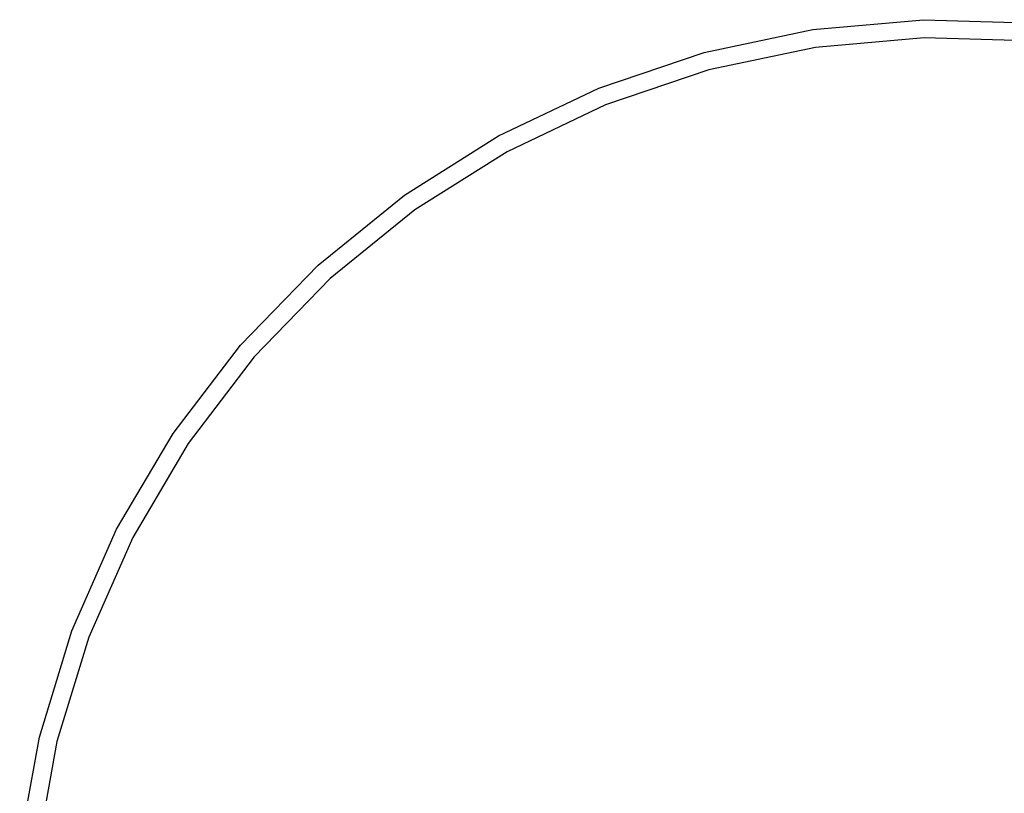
# Model space of a CAD drawing. Extents: x 0.77 to 5.15, y -1.76 to -0.61.
# Tile 7 of 20: x 4.23 to 4.71, y -1.18 to -0.8. Entities that reach past the tile are written whole.
import ezdxf

# ---------------------------------------------------------------- set-up
doc = ezdxf.new("R2010")
doc.units = 0
doc.header["$MEASUREMENT"] = 0
doc.layers.add('BLACK', color=7, linetype='CONTINUOUS')

msp = doc.modelspace()

# ---------------------------------------------------------------- linework, layer by layer
at = {"layer": 'BLACK', "linetype": 'CONTINUOUS'}
for p, q in [((4.61952, -0.804227), (4.67351, -0.799414)), ((4.67351, -0.799414), (4.7277, -0.80102)), ((4.56647, -0.815393), (4.61952, -0.804227)), ((4.67377, -0.808197), (4.62081, -0.812918)), ((4.72692, -0.809773), (4.67377, -0.808197)), ((4.51511, -0.832755), (4.56647, -0.815393)), ((4.62081, -0.812918), (4.56878, -0.82387)), ((4.56878, -0.82387), (4.51842, -0.840899)), ((4.46617, -0.856069), (4.51511, -0.832755)), ((4.51842, -0.840899), (4.47042, -0.863765)), ((4.42033, -0.885008), (4.46617, -0.856069)), ((4.47042, -0.863765), (4.42546, -0.892148)), ((4.37824, -0.919165), (4.42033, -0.885008)), ((4.42546, -0.892148), (4.38417, -0.925649)), ((4.34048, -0.958062), (4.37824, -0.919165)), ((4.38417, -0.925649), (4.34713, -0.963798)), ((4.30758, -1.00115), (4.34048, -0.958062)), ((4.34713, -0.963798), (4.31487, -1.00606)), ((4.28001, -1.04783), (4.30758, -1.00115)), ((4.31487, -1.00606), (4.28783, -1.05184)), ((4.25816, -1.09744), (4.28001, -1.04783)), ((4.28783, -1.05184), (4.2664, -1.1005)), ((4.24233, -1.14929), (4.25816, -1.09744)), ((4.2664, -1.1005), (4.25087, -1.15135)), ((4.23274, -1.20264), (4.24233, -1.14929)), ((4.25087, -1.15135), (4.24146, -1.20368))]:
    msp.add_line(p, q, dxfattribs=at)

doc.saveas('drawing.dxf')
